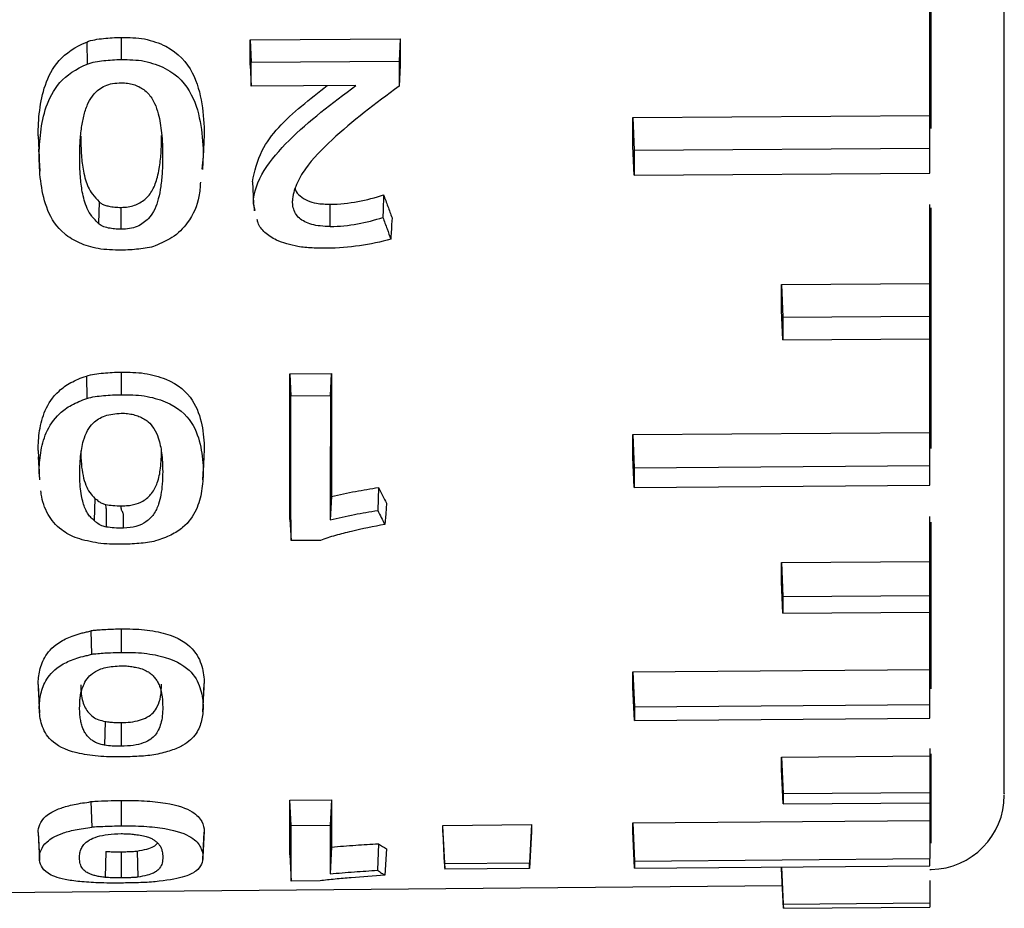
# Model space of a CAD drawing. Header units: millimetres. Extents: x -103 to 103, y -108 to 42.
# Tile 16 of 27: x 82.08 to 88.7, y -106.63 to -100.64. Entities that reach past the tile are written whole.
import ezdxf

# ---------------------------------------------------------------- set-up
doc = ezdxf.new("R2010")
doc.units = ezdxf.units.MM

msp = doc.modelspace()

# ---------------------------------------------------------------- linework, layer by layer
at = {"color": 7, "linetype": 'Continuous', "lineweight": 25}
for p, q in [((88.2, -101.509), (88.2, -99.3117)), ((82.5265, -100.7952), (82.5302, -100.9439)), ((82.7587, -100.7639), (82.7587, -100.9133)), ((83.6267, -100.7816), (84.6354, -100.7749)), ((83.6267, -100.9519), (83.6267, -100.7816)), ((83.6267, -100.7816), (83.6339, -100.931)), ((84.6354, -100.7749), (84.6283, -100.9244)), ((84.6354, -100.7749), (84.6354, -100.9501)), ((83.6339, -100.931), (84.6283, -100.9244)), ((84.6354, -100.9501), (84.6283, -101.0929)), ((83.6267, -100.9519), (83.6339, -101.0917)), ((84.3375, -101.087), (83.6339, -101.0917)), ((86.2, -101.3027), (88.2, -101.2894)), ((86.2, -101.4964), (86.2, -101.3027)), ((86.2, -101.3027), (86.2105, -101.5223)), ((82.2, -101.4267), (82.2072, -101.5716)), ((83.3175, -101.4208), (83.3103, -101.5659)), ((82.2034, -101.5173), (82.2107, -101.6651)), ((83.3077, -101.6529), (83.315, -101.5051)), ((86.2105, -101.6922), (86.2, -101.4964)), ((86.2105, -101.5223), (88.2, -101.509)), ((83.3103, -101.5659), (83.3013, -101.65)), ((86.2105, -101.6922), (88.2, -101.6789)), ((83.6416, -101.7365), (83.6487, -101.8818)), ((82.6112, -101.8714), (82.6051, -102.0161)), ((82.7588, -102.0553), (82.7587, -101.9085)), ((83.6598, -101.9284), (83.6487, -101.8818)), ((83.6508, -101.8906), (83.6528, -101.931)), ((84.1657, -102.037), (84.1657, -101.887)), ((88.2, -103.6464), (88.2, -101.8884)), ((87.2, -102.4265), (88.2, -102.4194)), ((87.2, -102.5998), (87.2, -102.4265)), ((87.2, -102.4265), (87.2106, -102.6476)), ((87.2106, -102.7994), (87.2, -102.5998)), ((87.2106, -102.6476), (88.2, -102.6406)), ((87.2106, -102.7994), (88.2, -102.7923)), ((82.5244, -103.0434), (82.5282, -103.1945)), ((83.8937, -103.0273), (84.1731, -103.0252)), ((83.8937, -104.009), (83.8937, -103.0273)), ((83.8937, -103.0273), (83.901, -103.179)), ((84.1658, -103.177), (84.1731, -103.0252)), ((84.1731, -103.0252), (84.1731, -103.855)), ((84.1658, -103.177), (83.901, -103.179)), ((86.2, -103.4372), (88.2, -103.4221)), ((86.2, -103.5889), (86.2, -103.4372)), ((86.2, -103.4372), (86.2108, -103.6615)), ((82.2, -103.5437), (82.2074, -103.6929)), ((82.2013, -103.5866), (82.209, -103.7409)), ((83.3084, -103.7417), (83.316, -103.5875)), ((83.3175, -103.5366), (83.3101, -103.6858)), ((86.2108, -103.7938), (86.2, -103.5889)), ((86.2108, -103.6615), (88.2, -103.6464)), ((82.2116, -103.7363), (82.2074, -103.6929)), ((84.4896, -103.7931), (84.4843, -103.9481)), ((86.2108, -103.7938), (88.2, -103.7787)), ((84.1731, -103.855), (84.1657, -104.0117)), ((82.5824, -103.8663), (82.5762, -104.0154)), ((88.2, -105.254), (88.2, -103.9896)), ((83.8937, -104.009), (83.9012, -104.1507)), ((84.099, -104.1492), (83.9012, -104.1507)), ((87.2, -104.2982), (88.2, -104.2903)), ((87.2, -104.4272), (87.2, -104.2982)), ((87.2, -104.2982), (87.2111, -104.5274)), ((87.2111, -104.6392), (87.2, -104.4272)), ((87.2111, -104.5274), (88.2, -104.5195)), ((87.2111, -104.6392), (88.2, -104.6314)), ((82.5539, -104.7578), (82.559, -104.9156)), ((82.7587, -104.7447), (82.7588, -104.9033)), ((86.2, -105.0343), (88.2, -105.0179)), ((86.2, -105.1398), (86.2, -105.0343)), ((86.2, -105.0343), (86.2114, -105.2703)), ((82.2, -105.1203), (82.2078, -105.2786)), ((83.3096, -105.2704), (83.3175, -105.112)), ((82.2009, -105.1435), (82.2091, -105.31)), ((83.3085, -105.3034), (83.3167, -105.1374)), ((86.2115, -105.3611), (86.2, -105.1398)), ((86.2114, -105.2703), (88.2, -105.254)), ((82.6505, -105.3678), (82.6472, -105.5278)), ((82.7587, -105.375), (82.7588, -105.5353)), ((86.2115, -105.3611), (88.2, -105.3448)), ((88.2, -105.5492), (88.2, -106.2908)), ((87.2, -105.6087), (88.2, -105.6002)), ((87.2, -105.69), (87.2, -105.6087)), ((87.2, -105.6087), (87.2119, -105.8537)), ((87.212, -105.9231), (87.2, -105.69)), ((87.2119, -105.8537), (88.2, -105.8454)), ((82.5556, -105.9076), (82.5608, -106.0783)), ((82.7587, -105.8994), (82.7588, -106.0706)), ((83.8937, -105.8977), (84.1731, -105.8953)), ((83.8937, -106.2648), (83.8937, -105.8977)), ((83.9021, -106.0689), (83.8937, -105.8977)), ((84.1731, -105.8953), (84.1648, -106.0667)), ((84.1731, -105.8953), (84.1731, -106.2133)), ((87.212, -105.9231), (88.2, -105.9148)), ((86.2, -106.0513), (88.2, -106.0341)), ((86.2, -106.1081), (86.2, -106.0513)), ((86.2, -106.0513), (86.2125, -106.3079)), ((82.2, -106.1146), (82.2086, -106.2883)), ((83.3081, -106.2978), (83.3173, -106.1125)), ((83.3175, -106.1055), (83.3089, -106.2793)), ((83.9021, -106.0689), (84.1648, -106.0667)), ((84.9223, -106.0672), (85.5182, -106.0621)), ((84.9223, -106.1145), (84.9223, -106.0672)), ((84.9349, -106.324), (84.9223, -106.0672)), ((84.9223, -106.1145), (84.935, -106.3623)), ((85.5182, -106.1094), (85.5055, -106.3574)), ((85.5182, -106.0621), (85.5056, -106.3191)), ((85.5182, -106.0621), (85.5182, -106.1094)), ((86.2126, -106.3561), (86.2, -106.1081)), ((82.2001, -106.1182), (82.2093, -106.3041)), ((82.656, -106.2421), (82.6517, -106.4176)), ((82.7587, -106.2452), (82.7588, -106.421)), ((82.8652, -106.2406), (82.8703, -106.4159)), ((84.1731, -106.2133), (84.1643, -106.3935)), ((84.4896, -106.1905), (84.4836, -106.3694)), ((84.544, -106.2257), (84.5329, -106.4025)), ((83.8937, -106.2648), (83.9026, -106.4422)), ((86.2125, -106.3079), (88.2, -106.2908)), ((84.9349, -106.324), (85.5056, -106.3191)), ((85.5055, -106.3574), (84.935, -106.3623)), ((86.2126, -106.3561), (88.2, -106.339)), ((87.2, -106.3588), (87.2, -106.3476)), ((87.2134, -106.6255), (87.2, -106.3588)), ((87.201, -106.3476), (87.2133, -106.5978)), ((88.2, -106.3641), (88.2087, -106.364)), ((84.0963, -106.4406), (83.9026, -106.4422)), ((88.2, -106.4386), (88.2, -106.6169)), ((74.3728, -106.5848), (87.2057, -106.4728)), ((87.2133, -106.5978), (88.2, -106.5892)), ((87.2134, -106.6255), (88.2, -106.6169))]:
    msp.add_line(p, q, dxfattribs=at)
at = {"color": 8, "linetype": 'Continuous', "lineweight": 25}
for p, q in [((88.2087, -101.377), (88.2087, -99.3166)), ((88.2087, -103.5313), (88.2087, -101.9121)), ((88.2087, -105.1487), (88.2087, -104.0268)), ((88.2087, -106.1861), (88.2087, -105.586))]:
    msp.add_line(p, q, dxfattribs=at)
at = {"color": 7, "linetype": 'Continuous', "lineweight": 25, "flags": 128}
for points in [[(84.581, -101.9787), (84.5797, -102.001), (84.5784, -102.0234), (84.5771, -102.0458), (84.5749, -102.0838), (84.5738, -102.1028), (84.5727, -102.1218)], [(82.7587, -103.017), (82.7588, -103.0929), (82.7588, -103.1687)], [(84.544, -103.8994), (84.5382, -103.971), (84.5324, -104.0426)]]:
    msp.add_lwpolyline(points, dxfattribs=at)
at = {"color": 7, "linetype": 'Continuous', "lineweight": 25}
msp.add_arc((88.2, -105.864), 0.5, 271, 0, dxfattribs=at)
for points, knots in [([(88.7, -105.8539), (88.7, -105.8561), (88.7, -105.8602), (88.7, -105.8273), (88.7, -105.7844), (88.7, -105.7238), (88.7, -105.6472), (88.7, -105.554), (88.7, -105.4446), (88.7, -105.3582), (88.7, -105.2911), (88.7, -105.156), (88.7, -104.8978), (88.7, -104.4828), (88.7, -103.8764), (88.7, -102.9031), (88.7, -101.4815), (88.7, -100.3116), (88.7, -99.7531)], [0, 0, 0, 0, 0.041738, 0.077574, 0.11341, 0.149245, 0.185077, 0.220905, 0.256731, 0.292555, 0.294612, 0.310456, 0.397782, 0.466828, 0.538574, 0.686428, 0.850303, 1, 1, 1, 1]), ([(82.2, -101.4267), (82.2, -101.3701), (82.2032, -101.3132), (82.2176, -101.1989), (82.2288, -101.1411), (82.2685, -101.0279), (82.2968, -100.9712), (82.3859, -100.8697), (82.451, -100.827), (82.5265, -100.7952)], [0, 0, 0, 0, 0.25, 0.25, 0.5, 0.5, 0.75, 0.75, 1, 1, 1, 1]), ([(82.5265, -100.7952), (82.5609, -100.7807), (82.6007, -100.7758), (82.6792, -100.7667), (82.7189, -100.7642), (82.7587, -100.7639)], [0, 0, 0, 0, 0.5, 0.5, 1, 1, 1, 1]), ([(82.7587, -100.7639), (82.7853, -100.7637), (82.8116, -100.7645), (82.864, -100.7678), (82.8902, -100.7692), (82.9663, -100.7859), (83.0155, -100.802), (83.1444, -100.8676), (83.2007, -100.934), (83.2717, -101.0691), (83.2893, -101.1405), (83.3126, -101.281), (83.3175, -101.3511), (83.3175, -101.4208)], [0, 0, 0, 0, 0.0625, 0.0625, 0.125, 0.125, 0.25, 0.25, 0.5, 0.5, 0.75, 0.75, 1, 1, 1, 1]), ([(82.2072, -101.5716), (82.2072, -101.5154), (82.2103, -101.4588), (82.2245, -101.3452), (82.2355, -101.2878), (82.2747, -101.1753), (82.3026, -101.119), (82.3907, -101.018), (82.4552, -100.9755), (82.5302, -100.9439)], [0, 0, 0, 0, 0.25, 0.25, 0.5, 0.5, 0.75, 0.75, 1, 1, 1, 1]), ([(82.5302, -100.9439), (82.5641, -100.9297), (82.6033, -100.925), (82.6805, -100.9161), (82.7196, -100.9136), (82.7587, -100.9133)], [0, 0, 0, 0, 0.5, 0.5, 1, 1, 1, 1]), ([(82.7587, -100.9133), (82.785, -100.9132), (82.8111, -100.914), (82.863, -100.9172), (82.889, -100.9186), (82.9644, -100.9354), (83.0131, -100.9513), (83.1405, -101.0167), (83.1956, -101.0828), (83.2653, -101.217), (83.2826, -101.2877), (83.3055, -101.4271), (83.3103, -101.4967), (83.3103, -101.5659)], [0, 0, 0, 0, 0.0625, 0.0625, 0.125, 0.125, 0.25, 0.25, 0.5, 0.5, 0.75, 0.75, 1, 1, 1, 1]), ([(82.4798, -101.5712), (82.4802, -101.5359), (82.4809, -101.469), (82.4907, -101.373), (82.507, -101.2859), (82.5321, -101.2098), (82.5738, -101.1411), (82.6321, -101.0934), (82.7017, -101.0725), (82.7392, -101.0703), (82.7587, -101.0692)], [0, 0, 0, 0, 0.1849166, 0.3507967, 0.4981569, 0.6360759, 0.7472178, 0.8730489, 0.9337765, 1, 1, 1, 1]), ([(82.7587, -101.0692), (82.7733, -101.0698), (82.8019, -101.071), (82.8426, -101.0802), (82.8795, -101.0951), (82.9125, -101.1158), (82.9412, -101.1418), (82.9657, -101.173), (82.9903, -101.2189), (83.0148, -101.2971), (83.035, -101.4173), (83.0367, -101.5125), (83.0377, -101.5658)], [0, 0, 0, 0, 0.049583, 0.097263, 0.145282, 0.195836, 0.250817, 0.310004, 0.375247, 0.500502, 0.719969, 1, 1, 1, 1]), ([(83.6416, -101.7365), (83.6571, -101.6651), (83.697, -101.482), (83.9128, -101.2684), (84.0863, -101.1336), (84.1447, -101.0883)], [0, 0, 0, 0, 0.297783, 0.764002, 1, 1, 1, 1]), ([(83.6487, -101.8818), (83.6487, -101.8059), (83.6768, -101.7323), (83.7647, -101.5889), (83.823, -101.5218), (84.02, -101.3272), (84.1787, -101.2072), (84.3375, -101.087)], [0, 0, 0, 0, 0.25, 0.25, 0.5, 0.5, 1, 1, 1, 1]), ([(84.6283, -101.0929), (84.4687, -101.2094), (84.3136, -101.3275), (84.1097, -101.516), (84.047, -101.5805), (83.9739, -101.6822), (83.9537, -101.7173), (83.9236, -101.7899), (83.9113, -101.827), (83.9113, -101.8645)], [0, 0, 0, 0, 0.5, 0.5, 0.75, 0.75, 0.875, 0.875, 1, 1, 1, 1]), ([(82.4868, -101.4292), (82.4875, -101.4727), (82.4888, -101.5515), (82.5006, -101.6494), (82.5176, -101.7204), (82.5352, -101.7726), (82.5659, -101.8225), (82.5951, -101.854), (82.6112, -101.8714)], [0, 0, 0, 0, 0.281074, 0.510618, 0.643405, 0.755622, 0.864814, 1, 1, 1, 1]), ([(82.7587, -101.9085), (82.7745, -101.9075), (82.8053, -101.9055), (82.8487, -101.8944), (82.887, -101.8774), (82.9202, -101.8542), (82.9483, -101.8249), (82.9715, -101.7897), (82.9898, -101.7489), (83.004, -101.7009), (83.0182, -101.6328), (83.0292, -101.5396), (83.0302, -101.4645), (83.0307, -101.424)], [0, 0, 0, 0, 0.053509, 0.104719, 0.156513, 0.211677, 0.27254, 0.340848, 0.417843, 0.501292, 0.603971, 0.786145, 1, 1, 1, 1]), ([(82.6038, -102.1855), (82.5591, -102.1762), (82.5168, -102.1641), (82.4399, -102.1308), (82.4068, -102.1101), (82.3235, -102.0403), (82.2894, -101.9852), (82.2422, -101.8709), (82.2294, -101.8122), (82.2115, -101.6929), (82.2075, -101.6325), (82.2072, -101.5716)], [0, 0, 0, 0, 0.125, 0.125, 0.25, 0.25, 0.5, 0.5, 0.75, 0.75, 1, 1, 1, 1]), ([(82.6051, -102.0161), (82.5953, -102.0058), (82.5799, -101.9898), (82.5508, -101.9573), (82.5191, -101.897), (82.4955, -101.8072), (82.4817, -101.6922), (82.4804, -101.6142), (82.4798, -101.5712)], [0, 0, 0, 0, 0.080027, 0.125082, 0.248527, 0.49834, 0.723593, 1, 1, 1, 1]), ([(83.0377, -101.5658), (83.0372, -101.6016), (83.0364, -101.6693), (83.0266, -101.7644), (83.0067, -101.8699), (82.9694, -101.967), (82.8848, -102.0329), (82.8153, -102.0534), (82.7776, -102.0546), (82.7588, -102.0553)], [0, 0, 0, 0, 0.185984, 0.352599, 0.500322, 0.749718, 0.874313, 0.937193, 1, 1, 1, 1]), ([(83.2919, -101.7386), (83.2897, -101.7709), (83.2833, -101.866), (83.2276, -101.9953), (83.1183, -102.1097), (83.0272, -102.1497), (82.9883, -102.1669)], [0, 0, 0, 0, 0.194615, 0.572658, 0.81749, 1, 1, 1, 1]), ([(83.9294, -101.7792), (83.93, -101.7828), (83.9326, -101.8016), (83.9596, -101.8324), (84.0083, -101.8644), (84.0807, -101.8846), (84.1343, -101.8861), (84.1657, -101.887)], [0, 0, 0, 0, 0.054525, 0.279171, 0.504699, 0.710227, 1, 1, 1, 1]), ([(82.6112, -101.8714), (82.616, -101.8755), (82.6261, -101.8841), (82.6489, -101.8936), (82.6788, -101.9015), (82.7161, -101.9072), (82.7442, -101.908), (82.7587, -101.9085)], [0, 0, 0, 0, 0.1472831, 0.3084756, 0.4923861, 0.7370964, 1, 1, 1, 1]), ([(84.1657, -102.037), (84.1431, -102.0364), (84.1005, -102.0352), (84.0416, -102.0246), (83.9929, -102.0067), (83.9552, -101.9811), (83.9292, -101.9483), (83.9137, -101.9087), (83.9121, -101.8798), (83.9113, -101.8645)], [0, 0, 0, 0, 0.157388, 0.296132, 0.423474, 0.548654, 0.681364, 0.829827, 1, 1, 1, 1]), ([(84.5241, -101.8233), (84.5239, -101.8313), (84.5236, -101.8393), (84.5233, -101.8473), (84.5231, -101.8553), (84.5228, -101.8633), (84.5226, -101.8713), (84.5223, -101.8793), (84.522, -101.8873), (84.5218, -101.8953), (84.5214, -101.9086), (84.5209, -101.922), (84.5205, -101.9354), (84.5201, -101.9487), (84.5196, -101.9621), (84.5192, -101.9754)], [0, 0, 0, 0, 0.0000323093, 0.0000323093, 0.0000323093, 0.0000646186, 0.0000646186, 0.0000646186, 0.0000969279, 0.0000969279, 0.0000969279, 0.0001508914, 0.0001508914, 0.0001508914, 0.0002048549, 0.0002048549, 0.0002048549, 0.0002048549]), ([(84.5241, -101.8233), (84.5289, -101.8363), (84.5336, -101.8493), (84.5384, -101.8623), (84.5431, -101.8753), (84.5479, -101.8883), (84.5526, -101.9013), (84.5621, -101.9272), (84.5715, -101.953), (84.581, -101.9787)], [0, 0, 0, 0, 0.0000646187, 0.0000646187, 0.0000646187, 0.0001292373, 0.0001292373, 0.0001292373, 0.0002584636, 0.0002584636, 0.0002584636, 0.0002584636]), ([(83.9471, -102.171), (83.8964, -102.1593), (83.8098, -102.1392), (83.7217, -102.0792), (83.682, -102.0289), (83.6759, -101.9974), (83.6744, -101.9893)], [0, 0, 0, 0, 0.376507, 0.643128, 0.90932, 1, 1, 1, 1]), ([(84.5192, -101.9754), (84.5239, -101.9885), (84.5287, -102.0015), (84.5334, -102.0145), (84.5382, -102.0275), (84.5429, -102.0405), (84.5477, -102.0535), (84.556, -102.0763), (84.5644, -102.0991), (84.5727, -102.1218)], [0, 0, 0, 0, 0.0000646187, 0.0000646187, 0.0000646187, 0.0001292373, 0.0001292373, 0.0001292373, 0.0002431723, 0.0002431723, 0.0002431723, 0.0002431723]), ([(82.7588, -102.0553), (82.7438, -102.0548), (82.715, -102.054), (82.672, -102.0473), (82.6318, -102.0366), (82.6135, -102.0226), (82.6051, -102.0161)], [0, 0, 0, 0, 0.259366, 0.499724, 0.769733, 1, 1, 1, 1]), ([(84.5727, -102.1218), (84.5056, -102.1414), (84.4349, -102.1554), (84.2911, -102.1769), (84.2174, -102.1827), (84.1434, -102.1833)], [0, 0, 0, 0, 0.5, 0.5, 1, 1, 1, 1]), ([(82.7587, -102.1956), (82.7326, -102.1958), (82.7065, -102.195), (82.6546, -102.1921), (82.6286, -102.1907), (82.6038, -102.1855)], [0, 0, 0, 0, 0.5, 0.5, 1, 1, 1, 1]), ([(82.9883, -102.1669), (82.9545, -102.1801), (82.9153, -102.1847), (82.8376, -102.193), (82.7982, -102.1953), (82.7587, -102.1956)], [0, 0, 0, 0, 0.5, 0.5, 1, 1, 1, 1]), ([(84.1434, -102.1833), (84.1103, -102.1835), (84.0773, -102.1828), (84.0114, -102.1796), (83.9787, -102.1774), (83.9471, -102.171)], [0, 0, 0, 0, 0.5, 0.5, 1, 1, 1, 1]), ([(82.2, -103.5437), (82.2, -103.4995), (82.2031, -103.4548), (82.2175, -103.3649), (82.2286, -103.3192), (82.2682, -103.2295), (82.2963, -103.1844), (82.3627, -103.1237), (82.389, -103.1045), (82.452, -103.0708), (82.4871, -103.0563), (82.5244, -103.0434)], [0, 0, 0, 0, 0.25, 0.25, 0.5, 0.5, 0.75, 0.75, 0.875, 0.875, 1, 1, 1, 1]), ([(82.5244, -103.0434), (82.559, -103.0314), (82.5992, -103.0271), (82.6784, -103.0195), (82.7184, -103.0174), (82.7587, -103.017)], [0, 0, 0, 0, 0.5, 0.5, 1, 1, 1, 1]), ([(82.7587, -103.017), (82.7853, -103.0169), (82.8116, -103.0175), (82.8639, -103.0199), (82.8901, -103.0211), (82.9662, -103.0342), (83.0153, -103.047), (83.1442, -103.0991), (83.2005, -103.1519), (83.2716, -103.2592), (83.2893, -103.3157), (83.3126, -103.4267), (83.3175, -103.4819), (83.3175, -103.5366)], [0, 0, 0, 0, 0.0625, 0.0625, 0.125, 0.125, 0.25, 0.25, 0.5, 0.5, 0.75, 0.75, 1, 1, 1, 1]), ([(82.2074, -103.6929), (82.2074, -103.6488), (82.2105, -103.6043), (82.2246, -103.5147), (82.2356, -103.4693), (82.2746, -103.3799), (82.3023, -103.335), (82.3679, -103.2744), (82.394, -103.2553), (82.4564, -103.2218), (82.4912, -103.2074), (82.5282, -103.1945)], [0, 0, 0, 0, 0.25, 0.25, 0.5, 0.5, 0.75, 0.75, 0.875, 0.875, 1, 1, 1, 1]), ([(82.5282, -103.1945), (82.5622, -103.1827), (82.6018, -103.1786), (82.6798, -103.1711), (82.7191, -103.1691), (82.7588, -103.1687)], [0, 0, 0, 0, 0.5, 0.5, 1, 1, 1, 1]), ([(82.7588, -103.1687), (82.785, -103.1686), (82.8111, -103.1692), (82.8629, -103.1716), (82.8888, -103.1727), (82.9641, -103.1859), (83.0128, -103.1986), (83.1401, -103.2506), (83.1953, -103.3033), (83.2651, -103.41), (83.2824, -103.4662), (83.3053, -103.5765), (83.3101, -103.6314), (83.3101, -103.6858)], [0, 0, 0, 0, 0.0625, 0.0625, 0.125, 0.125, 0.25, 0.25, 0.5, 0.5, 0.75, 0.75, 1, 1, 1, 1]), ([(84.1658, -103.177), (84.1658, -103.2866), (84.1658, -103.3939), (84.1658, -103.4988), (84.1657, -103.5877), (84.1657, -103.6749), (84.1657, -103.7603), (84.1657, -103.8458), (84.1657, -103.9296), (84.1657, -104.0117)], [0, 0, 0, 0, 0.000601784, 0.000601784, 0.000601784, 0.001111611, 0.001111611, 0.001111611, 0.00162172, 0.00162172, 0.00162172, 0.00162172]), ([(82.4797, -103.7162), (82.4804, -103.6719), (82.4816, -103.5931), (82.4988, -103.4899), (82.5276, -103.414), (82.5685, -103.3555), (82.6423, -103.3047), (82.7207, -103.297), (82.7587, -103.2932)], [0, 0, 0, 0, 0.280355, 0.499642, 0.640561, 0.750726, 0.878934, 1, 1, 1, 1]), ([(82.7587, -103.2932), (82.7733, -103.2938), (82.802, -103.2949), (82.8428, -103.3023), (82.8797, -103.314), (82.9125, -103.3304), (82.9499, -103.3568), (82.9845, -103.4009), (83.015, -103.4716), (83.0349, -103.5695), (83.0368, -103.6444), (83.0379, -103.6864)], [0, 0, 0, 0, 0.049976, 0.09795, 0.146047, 0.196373, 0.25078, 0.358131, 0.500422, 0.719497, 1, 1, 1, 1]), ([(82.4868, -103.5458), (82.4874, -103.5761), (82.4887, -103.6326), (82.4996, -103.7097), (82.5183, -103.7736), (82.5424, -103.8254), (82.5701, -103.8537), (82.5824, -103.8663)], [0, 0, 0, 0, 0.271934, 0.506657, 0.705058, 0.868617, 1, 1, 1, 1]), ([(82.7587, -103.9171), (82.7744, -103.9166), (82.803, -103.9157), (82.8559, -103.9073), (82.9177, -103.8814), (82.9721, -103.8301), (83.0075, -103.7547), (83.0275, -103.6565), (83.0296, -103.5816), (83.0307, -103.5404)], [0, 0, 0, 0, 0.053002, 0.097101, 0.186578, 0.32081, 0.495404, 0.722764, 1, 1, 1, 1]), ([(82.5762, -104.0154), (82.5678, -104.0077), (82.5504, -103.9915), (82.5311, -103.9645), (82.5146, -103.9327), (82.5016, -103.8939), (82.4902, -103.8448), (82.4819, -103.7848), (82.4805, -103.7401), (82.4797, -103.7162)], [0, 0, 0, 0, 0.088282, 0.183165, 0.28564, 0.415044, 0.57157, 0.770568, 1, 1, 1, 1]), ([(83.0379, -103.6864), (83.0374, -103.7143), (83.0365, -103.767), (83.0272, -103.84), (83.0109, -103.9086), (82.9831, -103.9707), (82.9344, -104.0227), (82.8639, -104.059), (82.8041, -104.0649), (82.775, -104.0678)], [0, 0, 0, 0, 0.188348, 0.355215, 0.501062, 0.666162, 0.795979, 0.901015, 1, 1, 1, 1]), ([(83.3101, -103.6858), (83.3101, -103.7301), (83.307, -103.7738), (83.2928, -103.8602), (83.2819, -103.903), (83.2429, -103.9861), (83.2152, -104.0269), (83.1501, -104.0812), (83.1242, -104.0982), (83.0622, -104.1281), (83.0274, -104.1408), (82.9905, -104.1522)], [0, 0, 0, 0, 0.25, 0.25, 0.5, 0.5, 0.75, 0.75, 0.875, 0.875, 1, 1, 1, 1]), ([(84.1731, -103.855), (84.1993, -103.8481), (84.2262, -103.8419), (84.2535, -103.8361), (84.2808, -103.8302), (84.3083, -103.8248), (84.3361, -103.8195), (84.3866, -103.8098), (84.438, -103.8013), (84.4896, -103.7931)], [0, 0, 0, 0, 0.000088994, 0.000088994, 0.000088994, 0.0001778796, 0.0001778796, 0.0001778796, 0.0003399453, 0.0003399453, 0.0003399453, 0.0003399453]), ([(82.604, -104.1681), (82.5553, -104.1586), (82.4576, -104.1394), (82.3355, -104.0715), (82.2563, -103.9689), (82.2245, -103.8779), (82.2198, -103.8228), (82.2192, -103.8153)], [0, 0, 0, 0, 0.178996, 0.358854, 0.626828, 0.948749, 1, 1, 1, 1]), ([(82.5824, -103.8663), (82.587, -103.87), (82.5953, -103.8769), (82.6092, -103.8881), (82.6269, -103.8991), (82.645, -103.9042), (82.6539, -103.9068)], [0, 0, 0, 0, 0.239268, 0.442339, 0.724699, 1, 1, 1, 1]), ([(82.659, -104.0594), (82.6593, -104.0475), (82.6597, -104.0226), (82.6606, -103.9829), (82.6611, -103.9444), (82.6558, -103.9178), (82.6537, -103.9067)], [0, 0, 0, 0, 0.236324, 0.49683, 0.791914, 1, 1, 1, 1]), ([(82.6537, -103.907), (82.6701, -103.9099), (82.7038, -103.916), (82.7401, -103.9165), (82.7587, -103.9168)], [0, 0, 0, 0, 0.485028, 1, 1, 1, 1]), ([(82.775, -104.0678), (82.775, -104.0488), (82.775, -104.0234), (82.7749, -103.9901), (82.7749, -103.9707), (82.7678, -103.9559), (82.7607, -103.945), (82.7592, -103.9321), (82.7589, -103.9225), (82.7587, -103.9171)], [0, 0, 0, 0, 0.372586, 0.499503, 0.655543, 0.748163, 0.810489, 0.893399, 1, 1, 1, 1]), ([(84.1657, -104.0117), (84.1919, -104.0047), (84.2185, -103.9982), (84.2456, -103.9922), (84.2728, -103.9863), (84.3003, -103.9807), (84.328, -103.9753), (84.3794, -103.9654), (84.4317, -103.9565), (84.4843, -103.9481)], [0, 0, 0, 0, 0.0000889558, 0.0000889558, 0.0000889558, 0.0001778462, 0.0001778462, 0.0001778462, 0.0003430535, 0.0003430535, 0.0003430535, 0.0003430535]), ([(82.659, -104.0594), (82.6489, -104.0568), (82.6304, -104.052), (82.6093, -104.0421), (82.5934, -104.0296), (82.5827, -104.0208), (82.5762, -104.0154)], [0, 0, 0, 0, 0.273852, 0.49717, 0.693084, 1, 1, 1, 1]), ([(82.775, -104.0678), (82.7534, -104.0677), (82.7138, -104.0675), (82.6761, -104.0619), (82.659, -104.0594)], [0, 0, 0, 0, 0.5456273, 1, 1, 1, 1]), ([(84.5324, -104.0426), (84.4562, -104.0566), (84.3802, -104.071), (84.2709, -104.0972), (84.2352, -104.1067), (84.1649, -104.1264), (84.1304, -104.1367), (84.099, -104.1492)], [0, 0, 0, 0, 0.5, 0.5, 0.75, 0.75, 1, 1, 1, 1]), ([(82.7587, -104.1755), (82.7327, -104.1756), (82.7066, -104.1752), (82.6548, -104.173), (82.6289, -104.172), (82.604, -104.1681)], [0, 0, 0, 0, 0.5, 0.5, 1, 1, 1, 1]), ([(82.9905, -104.1522), (82.9566, -104.1627), (82.917, -104.1665), (82.8384, -104.1732), (82.7986, -104.1751), (82.7587, -104.1755)], [0, 0, 0, 0, 0.5, 0.5, 1, 1, 1, 1]), ([(82.2, -105.1203), (82.2, -105.0885), (82.2034, -105.0562), (82.2188, -104.9908), (82.2308, -104.9575), (82.2736, -104.8919), (82.304, -104.8589), (82.3785, -104.8141), (82.4083, -104.8002), (82.4594, -104.7827), (82.4777, -104.7774), (82.5062, -104.7701), (82.5159, -104.7677), (82.5353, -104.763), (82.5456, -104.761), (82.5539, -104.7578)], [0, 0, 0, 0, 0.25, 0.25, 0.5, 0.5, 0.75, 0.75, 0.875, 0.875, 0.9375, 0.9375, 0.96875, 0.96875, 1, 1, 1, 1]), ([(82.5539, -104.7578), (82.5603, -104.7554), (82.5695, -104.7547), (82.5865, -104.7531), (82.595, -104.7524), (82.6206, -104.7503), (82.6378, -104.7492), (82.6893, -104.7462), (82.724, -104.745), (82.7587, -104.7447)], [0, 0, 0, 0, 0.125, 0.125, 0.25, 0.25, 0.5, 0.5, 1, 1, 1, 1]), ([(82.7587, -104.7447), (82.7852, -104.7445), (82.8114, -104.7449), (82.8635, -104.7465), (82.8896, -104.7472), (82.9655, -104.7563), (83.0146, -104.7655), (83.1435, -104.8026), (83.2, -104.8403), (83.2715, -104.9168), (83.2892, -104.9569), (83.3125, -105.0352), (83.3175, -105.0739), (83.3175, -105.112)], [0, 0, 0, 0, 0.0625, 0.0625, 0.125, 0.125, 0.25, 0.25, 0.5, 0.5, 0.75, 0.75, 1, 1, 1, 1]), ([(82.2078, -105.2786), (82.2078, -105.2466), (82.2111, -105.2143), (82.2264, -105.1486), (82.2383, -105.1153), (82.2806, -105.0497), (82.3107, -105.0165), (82.3847, -104.9718), (82.4143, -104.9579), (82.4652, -104.9404), (82.4834, -104.9352), (82.5118, -104.9279), (82.5214, -104.9255), (82.5407, -104.9208), (82.5508, -104.9188), (82.559, -104.9156)], [0, 0, 0, 0, 0.25, 0.25, 0.5, 0.5, 0.75, 0.75, 0.875, 0.875, 0.9375, 0.9375, 0.96875, 0.96875, 1, 1, 1, 1]), ([(82.559, -104.9156), (82.5606, -104.915), (82.5624, -104.9145), (82.5643, -104.9142), (82.572, -104.9129), (82.5803, -104.9124), (82.5884, -104.9117), (82.6207, -104.9088), (82.6534, -104.9067), (82.6861, -104.9052), (82.7103, -104.9042), (82.7345, -104.9035), (82.7588, -104.9033)], [0, 0, 0, 0, 0.0000062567, 0.0000062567, 0.0000062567, 0.000030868, 0.000030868, 0.000030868, 0.0001286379, 0.0001286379, 0.0001286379, 0.0002006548, 0.0002006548, 0.0002006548, 0.0002006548]), ([(82.7588, -104.9033), (82.7849, -104.9031), (82.8108, -104.9034), (82.8624, -104.9051), (82.8882, -104.9058), (82.9632, -104.9149), (83.0117, -104.924), (83.1391, -104.9612), (83.1944, -104.9989), (83.2645, -105.0753), (83.2819, -105.1154), (83.3048, -105.1936), (83.3096, -105.2323), (83.3096, -105.2704)], [0, 0, 0, 0, 0.0625, 0.0625, 0.125, 0.125, 0.25, 0.25, 0.5, 0.5, 0.75, 0.75, 1, 1, 1, 1]), ([(82.4791, -105.277), (82.4796, -105.2607), (82.4804, -105.2344), (82.4834, -105.1942), (82.4926, -105.1569), (82.5086, -105.1145), (82.5328, -105.0734), (82.5752, -105.0341), (82.6488, -105.0006), (82.7225, -104.9953), (82.7588, -104.9927)], [0, 0, 0, 0, 0.154656, 0.250243, 0.375402, 0.500666, 0.640185, 0.751194, 0.877667, 1, 1, 1, 1]), ([(82.7588, -104.9927), (82.7707, -104.9931), (82.7949, -104.9938), (82.8305, -104.9982), (82.8698, -105.0059), (82.9107, -105.0175), (82.932, -105.0292), (82.9424, -105.0349)], [0, 0, 0, 0, 0.160583, 0.325742, 0.500434, 0.756137, 1, 1, 1, 1]), ([(82.9424, -105.0349), (82.95, -105.0404), (82.9664, -105.0523), (82.9848, -105.0728), (83.0011, -105.0965), (83.0145, -105.1236), (83.0277, -105.1594), (83.0361, -105.2095), (83.0375, -105.2487), (83.0383, -105.2716)], [0, 0, 0, 0, 0.075443, 0.162366, 0.261648, 0.373878, 0.499461, 0.707639, 1, 1, 1, 1]), ([(82.4868, -105.1221), (82.4874, -105.1423), (82.4886, -105.1801), (82.4984, -105.2314), (82.5145, -105.2743), (82.5368, -105.3091), (82.5662, -105.336), (82.601, -105.3565), (82.6352, -105.3643), (82.6505, -105.3678)], [0, 0, 0, 0, 0.22366, 0.418336, 0.584611, 0.723428, 0.836419, 0.92663, 1, 1, 1, 1]), ([(82.7587, -105.375), (82.7798, -105.3744), (82.8242, -105.373), (82.8874, -105.3605), (82.9393, -105.3384), (82.9789, -105.3069), (83.0087, -105.2604), (83.0276, -105.1965), (83.0296, -105.145), (83.0307, -105.1167)], [0, 0, 0, 0, 0.071456, 0.150515, 0.241511, 0.356047, 0.499739, 0.725534, 1, 1, 1, 1]), ([(82.7587, -105.6067), (82.7324, -105.6069), (82.7063, -105.6066), (82.6544, -105.6054), (82.6284, -105.6048), (82.5529, -105.5971), (82.5048, -105.5899), (82.3779, -105.5592), (82.3242, -105.5282), (82.2544, -105.4623), (82.2369, -105.4265), (82.2134, -105.354), (82.2082, -105.3168), (82.2078, -105.2786)], [0, 0, 0, 0, 0.0625, 0.0625, 0.125, 0.125, 0.25, 0.25, 0.5, 0.5, 0.75, 0.75, 1, 1, 1, 1]), ([(82.6472, -105.5278), (82.6371, -105.5257), (82.6158, -105.5214), (82.5898, -105.5112), (82.5663, -105.4983), (82.5458, -105.4822), (82.528, -105.4629), (82.513, -105.4405), (82.5007, -105.4147), (82.4911, -105.3854), (82.4842, -105.3526), (82.48, -105.3162), (82.4794, -105.2904), (82.4791, -105.277)], [0, 0, 0, 0, 0.045965, 0.097324, 0.15621, 0.224047, 0.30177, 0.390001, 0.489163, 0.599554, 0.721391, 0.854832, 1, 1, 1, 1]), ([(83.0383, -105.2716), (83.0378, -105.2915), (83.0369, -105.3291), (83.0271, -105.3807), (83.0119, -105.4236), (82.99, -105.4584), (82.9592, -105.4879), (82.9134, -105.5128), (82.8422, -105.5311), (82.7868, -105.5339), (82.7588, -105.5353)], [0, 0, 0, 0, 0.1890235, 0.3559534, 0.5012907, 0.6141826, 0.7097465, 0.8142299, 0.9061146, 1, 1, 1, 1]), ([(83.3096, -105.2704), (83.3096, -105.3013), (83.3065, -105.3317), (83.2924, -105.3913), (83.2815, -105.4207), (83.2427, -105.4776), (83.215, -105.5052), (83.1502, -105.5421), (83.1245, -105.5536), (83.0629, -105.5738), (83.0283, -105.5824), (82.9918, -105.5902)], [0, 0, 0, 0, 0.25, 0.25, 0.5, 0.5, 0.75, 0.75, 0.875, 0.875, 1, 1, 1, 1]), ([(82.6505, -105.3678), (82.6612, -105.3693), (82.6832, -105.3723), (82.7199, -105.3746), (82.7455, -105.3749), (82.7587, -105.375)], [0, 0, 0, 0, 0.31443, 0.645216, 1, 1, 1, 1]), ([(82.7588, -105.5353), (82.7386, -105.5351), (82.6998, -105.5347), (82.6642, -105.53), (82.6472, -105.5278)], [0, 0, 0, 0, 0.5219482, 1, 1, 1, 1]), ([(82.9918, -105.5902), (82.9577, -105.5974), (82.9179, -105.6001), (82.8389, -105.6049), (82.7988, -105.6063), (82.7587, -105.6067)], [0, 0, 0, 0, 0.5, 0.5, 1, 1, 1, 1]), ([(82.2, -106.1146), (82.2, -106.0974), (82.2034, -106.0797), (82.2188, -106.0433), (82.231, -106.0245), (82.274, -105.987), (82.304, -105.968), (82.3788, -105.9416), (82.4087, -105.9334), (82.4604, -105.9228), (82.479, -105.9196), (82.5173, -105.9136), (82.5387, -105.9115), (82.5556, -105.9076)], [0, 0, 0, 0, 0.25, 0.25, 0.5, 0.5, 0.75, 0.75, 0.875, 0.875, 0.9375, 0.9375, 1, 1, 1, 1]), ([(82.5556, -105.9076), (82.5571, -105.9073), (82.5588, -105.907), (82.5607, -105.9068), (82.5675, -105.906), (82.575, -105.9057), (82.5823, -105.9053), (82.6112, -105.9036), (82.6404, -105.9023), (82.6697, -105.9013), (82.6993, -105.9003), (82.729, -105.8997), (82.7587, -105.8994)], [0, 0, 0, 0, 0.0000059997, 0.0000059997, 0.0000059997, 0.0000283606, 0.0000283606, 0.0000283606, 0.0001168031, 0.0001168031, 0.0001168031, 0.0002059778, 0.0002059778, 0.0002059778, 0.0002059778]), ([(82.7587, -105.8994), (82.785, -105.8992), (82.8111, -105.8993), (82.8629, -105.9001), (82.8888, -105.9004), (82.9391, -105.9037), (82.964, -105.9061), (83.0119, -105.9111), (83.0347, -105.9141), (83.142, -105.9317), (83.1991, -105.9535), (83.2712, -105.9972), (83.289, -106.0199), (83.3124, -106.0636), (83.3175, -106.0849), (83.3175, -106.1055)], [0, 0, 0, 0, 0.0625, 0.0625, 0.125, 0.125, 0.1875, 0.1875, 0.25, 0.25, 0.5, 0.5, 0.75, 0.75, 1, 1, 1, 1]), ([(82.2086, -106.2883), (82.2086, -106.2707), (82.2119, -106.2527), (82.2271, -106.2156), (82.2391, -106.1965), (82.2816, -106.1585), (82.3113, -106.1392), (82.3856, -106.1125), (82.4153, -106.1042), (82.4667, -106.0936), (82.4851, -106.0904), (82.5231, -106.0844), (82.5444, -106.0821), (82.5608, -106.0783)], [0, 0, 0, 0, 0.25, 0.25, 0.5, 0.5, 0.75, 0.75, 0.875, 0.875, 0.9375, 0.9375, 1, 1, 1, 1]), ([(82.5608, -106.0783), (82.5618, -106.0781), (82.563, -106.078), (82.5642, -106.0778), (82.5687, -106.0773), (82.5736, -106.0771), (82.5784, -106.0768), (82.5975, -106.0756), (82.6168, -106.0746), (82.6362, -106.0738), (82.6767, -106.0721), (82.7178, -106.0709), (82.7588, -106.0706)], [0, 0, 0, 0, 0.0000039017, 0.0000039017, 0.0000039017, 0.0000185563, 0.0000185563, 0.0000185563, 0.0000768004, 0.0000768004, 0.0000768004, 0.0001991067, 0.0001991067, 0.0001991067, 0.0001991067]), ([(82.7588, -106.0706), (82.7847, -106.0703), (82.8104, -106.0705), (82.8614, -106.0712), (82.887, -106.0715), (82.9366, -106.0749), (82.9611, -106.0773), (83.0085, -106.0823), (83.0309, -106.0853), (83.1367, -106.1031), (83.1929, -106.1252), (83.2636, -106.1694), (83.281, -106.1924), (83.3039, -106.2367), (83.3089, -106.2583), (83.3089, -106.2793)], [0, 0, 0, 0, 0.0625, 0.0625, 0.125, 0.125, 0.1875, 0.1875, 0.25, 0.25, 0.5, 0.5, 0.75, 0.75, 1, 1, 1, 1]), ([(82.4784, -106.2863), (82.4788, -106.2751), (82.4795, -106.2542), (82.4892, -106.2237), (82.5069, -106.1945), (82.5375, -106.1672), (82.5903, -106.1435), (82.6665, -106.1268), (82.7282, -106.1242), (82.7588, -106.1229)], [0, 0, 0, 0, 0.192493, 0.359141, 0.50054, 0.66145, 0.789297, 0.895766, 1, 1, 1, 1]), ([(82.7588, -106.1229), (82.7708, -106.1231), (82.795, -106.1234), (82.8305, -106.1259), (82.8696, -106.1304), (82.9102, -106.137), (82.9317, -106.1437), (82.9421, -106.147)], [0, 0, 0, 0, 0.1622471, 0.3275335, 0.500936, 0.7600062, 1, 1, 1, 1]), ([(82.9421, -106.147), (82.9498, -106.1502), (82.9664, -106.1571), (82.985, -106.1689), (83.0016, -106.1825), (83.0151, -106.198), (83.0284, -106.2183), (83.0368, -106.2466), (83.0383, -106.2683), (83.0391, -106.281)], [0, 0, 0, 0, 0.076003, 0.163169, 0.262402, 0.374309, 0.499317, 0.707571, 1, 1, 1, 1]), ([(82.656, -106.2421), (82.6646, -106.2428), (82.6836, -106.2442), (82.7188, -106.2451), (82.7446, -106.2451), (82.7587, -106.2452)], [0, 0, 0, 0, 0.272892, 0.60277, 1, 1, 1, 1]), ([(82.7587, -106.2452), (82.7695, -106.245), (82.7904, -106.2446), (82.8206, -106.2434), (82.8462, -106.2424), (82.86, -106.2411), (82.8652, -106.2406)], [0, 0, 0, 0, 0.29397, 0.5700107, 0.8393151, 1, 1, 1, 1]), ([(82.8652, -106.2406), (82.8888, -106.2363), (82.9369, -106.2275), (82.9836, -106.2092), (82.9956, -106.195), (83.0023, -106.1871)], [0, 0, 0, 0, 0.297408, 0.605853, 1, 1, 1, 1]), ([(84.1731, -106.2133), (84.1995, -106.2108), (84.2266, -106.2086), (84.254, -106.2064), (84.2814, -106.2043), (84.3092, -106.2023), (84.3371, -106.2003), (84.3873, -106.1968), (84.4383, -106.1936), (84.4896, -106.1905)], [0, 0, 0, 0, 0.0000893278, 0.0000893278, 0.0000893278, 0.0001785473, 0.0001785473, 0.0001785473, 0.0003393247, 0.0003393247, 0.0003393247, 0.0003393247]), ([(82.6043, -106.454), (82.5602, -106.4521), (82.5186, -106.4494), (82.4424, -106.4418), (82.4092, -106.4368), (82.3259, -106.4196), (82.2913, -106.4054), (82.2437, -106.3747), (82.2309, -106.3584), (82.2129, -106.3243), (82.209, -106.3066), (82.2086, -106.2883)], [0, 0, 0, 0, 0.125, 0.125, 0.25, 0.25, 0.5, 0.5, 0.75, 0.75, 1, 1, 1, 1]), ([(82.6517, -106.4176), (82.6403, -106.4162), (82.6169, -106.4133), (82.5878, -106.4074), (82.5623, -106.4004), (82.5374, -106.3907), (82.5158, -106.377), (82.4951, -106.3555), (82.4803, -106.3253), (82.4791, -106.3001), (82.4784, -106.2863)], [0, 0, 0, 0, 0.056727, 0.116314, 0.180277, 0.249843, 0.359857, 0.499813, 0.726983, 1, 1, 1, 1]), ([(83.0391, -106.281), (83.0383, -106.2946), (83.0369, -106.3199), (83.0223, -106.3503), (83.0021, -106.3723), (82.9774, -106.3888), (82.937, -106.4037), (82.8925, -106.4119), (82.8703, -106.4159)], [0, 0, 0, 0, 0.270454, 0.500622, 0.639425, 0.750593, 0.875567, 1, 1, 1, 1]), ([(83.3089, -106.2793), (83.3088, -106.2963), (83.3057, -106.3128), (83.2914, -106.3447), (83.2803, -106.3603), (83.2412, -106.3898), (83.2131, -106.404), (83.1257, -106.4288), (83.0619, -106.439), (82.9881, -106.4467)], [0, 0, 0, 0, 0.25, 0.25, 0.5, 0.5, 0.75, 0.75, 1, 1, 1, 1]), ([(84.1643, -106.3935), (84.1907, -106.391), (84.2175, -106.3885), (84.2448, -106.3863), (84.2721, -106.384), (84.2999, -106.3819), (84.3277, -106.3799), (84.379, -106.3761), (84.4312, -106.3727), (84.4836, -106.3694)], [0, 0, 0, 0, 0.0000892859, 0.0000892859, 0.0000892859, 0.0001785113, 0.0001785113, 0.0001785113, 0.0003430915, 0.0003430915, 0.0003430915, 0.0003430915]), ([(84.4836, -106.3694), (84.4882, -106.3726), (84.4927, -106.3757), (84.4973, -106.3788), (84.5018, -106.3819), (84.5064, -106.3849), (84.5109, -106.388), (84.5183, -106.3929), (84.5256, -106.3977), (84.5329, -106.4025)], [0, 0, 0, 0, 0.000056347, 0.000056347, 0.000056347, 0.0001126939, 0.0001126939, 0.0001126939, 0.0002035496, 0.0002035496, 0.0002035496, 0.0002035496]), ([(82.7588, -106.421), (82.7376, -106.4211), (82.7, -106.4212), (82.6664, -106.4187), (82.6517, -106.4176)], [0, 0, 0, 0, 0.56309, 1, 1, 1, 1]), ([(82.9881, -106.4467), (82.9541, -106.4503), (82.915, -106.4516), (82.8374, -106.4543), (82.7981, -106.4551), (82.7587, -106.4554)], [0, 0, 0, 0, 0.5, 0.5, 1, 1, 1, 1]), ([(82.8703, -106.4159), (82.8665, -106.4164), (82.8574, -106.4174), (82.8387, -106.4185), (82.815, -106.4196), (82.7877, -106.4205), (82.7684, -106.4209), (82.7588, -106.421)], [0, 0, 0, 0, 0.117557, 0.282873, 0.499753, 0.75009, 1, 1, 1, 1]), ([(84.5329, -106.4025), (84.4563, -106.4077), (84.38, -106.4131), (84.2697, -106.4224), (84.2339, -106.4258), (84.1631, -106.4327), (84.1282, -106.4363), (84.0963, -106.4406)], [0, 0, 0, 0, 0.5, 0.5, 0.75, 0.75, 1, 1, 1, 1]), ([(82.7587, -106.4554), (82.7327, -106.4556), (82.7067, -106.4557), (82.655, -106.4553), (82.6291, -106.4551), (82.6043, -106.454)], [0, 0, 0, 0, 0.5, 0.5, 1, 1, 1, 1])]:
    msp.add_open_spline(points, degree=3, knots=knots, dxfattribs=at)
for points in [[(83.6339, -101.0917), (83.6339, -101.0385), (83.6339, -100.9849), (83.6339, -100.931)], [(84.6283, -100.9244), (84.6283, -100.9809), (84.6283, -101.0371), (84.6283, -101.0929)], [(86.2105, -101.5223), (86.2105, -101.5793), (86.2105, -101.6359), (86.2105, -101.6922)], [(88.2, -101.6789), (88.2, -101.6226), (88.2, -101.566), (88.2, -101.509)], [(84.1657, -101.887), (84.2912, -101.8859), (84.4135, -101.8607), (84.5241, -101.8233)], [(84.1657, -102.037), (84.2892, -102.0359), (84.4098, -102.0117), (84.5192, -101.9754)], [(87.2106, -102.6476), (87.2106, -102.6986), (87.2106, -102.7492), (87.2106, -102.7994)], [(83.9012, -104.1507), (83.9011, -103.851), (83.9011, -103.5268), (83.901, -103.179)], [(86.2108, -103.6615), (86.2108, -103.706), (86.2108, -103.7501), (86.2108, -103.7938)], [(88.2, -103.7787), (88.2, -103.7351), (88.2, -103.691), (88.2, -103.6464)], [(84.4896, -103.7931), (84.5077, -103.8289), (84.5258, -103.8643), (84.544, -103.8994)], [(84.4843, -103.9481), (84.5003, -103.9799), (84.5164, -104.0114), (84.5324, -104.0426)], [(87.2111, -104.5274), (87.2111, -104.5651), (87.2111, -104.6024), (87.2111, -104.6392)], [(88.2, -105.3448), (88.2, -105.315), (88.2, -105.2847), (88.2, -105.254)], [(86.2114, -105.2703), (86.2115, -105.301), (86.2115, -105.3313), (86.2115, -105.3611)], [(87.2119, -105.8537), (87.2119, -105.8773), (87.212, -105.9004), (87.212, -105.9231)], [(83.9026, -106.4422), (83.9024, -106.3446), (83.9022, -106.22), (83.9021, -106.0689)], [(84.1648, -106.0667), (84.1646, -106.1948), (84.1645, -106.3038), (84.1643, -106.3935)], [(84.4896, -106.1905), (84.5077, -106.2026), (84.5258, -106.2143), (84.544, -106.2257)], [(86.2125, -106.3079), (86.2126, -106.3244), (86.2126, -106.3405), (86.2126, -106.3561)], [(88.2, -106.339), (88.2, -106.3234), (88.2, -106.3073), (88.2, -106.2908)], [(84.9349, -106.324), (84.9349, -106.337), (84.9349, -106.3498), (84.935, -106.3623)], [(85.5055, -106.3574), (85.5056, -106.3449), (85.5056, -106.3321), (85.5056, -106.3191)], [(87.2133, -106.5978), (87.2133, -106.6074), (87.2134, -106.6167), (87.2134, -106.6255)]]:
    msp.add_open_spline(points, degree=3, dxfattribs=at)

doc.saveas('drawing.dxf')
